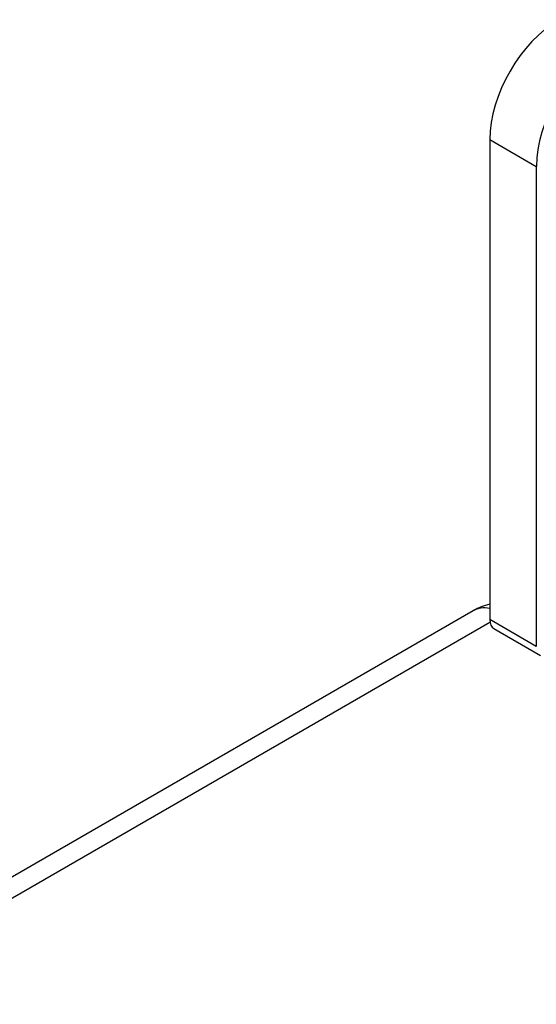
# Model space of a CAD drawing. Header units: inches. Extents: x 429.4 to 505.1, y 166.8 to 235.9.
# Tile 38 of 113: x 436.4 to 437.2, y 234.2 to 235.8. Entities that reach past the tile are written whole.
import ezdxf

# ---------------------------------------------------------------- set-up
doc = ezdxf.new("R2010")
doc.units = ezdxf.units.IN
doc.header["$MEASUREMENT"] = 0
doc.layers.add('Visible Edges(ANSI)', color=7, linetype='Continuous', lineweight=25)
doc.layers.add('Visible Tangent Edges(ANSI)', color=7, linetype='Continuous', lineweight=25)

msp = doc.modelspace()

# ---------------------------------------------------------------- linework, layer by layer
at = {"layer": 'Visible Edges(ANSI)'}
for p, q in [((437.1331, 235.5821), (437.1331, 234.8162)), ((437.2073, 235.5392), (437.2073, 234.7733)), ((437.1066, 234.8303), (430.1755, 230.8286)), ((437.1395, 234.802), (437.2138, 234.7592))]:
    msp.add_line(p, q, dxfattribs=at)
msp.add_arc((437.1561, 234.7446), 0.099, 103.4226, 120, dxfattribs=at)
for centre, major_axis, start_param, end_param in [((437.2434, 235.6458), (-0.078, -0.1351), 3.926991, 5.497787), ((437.3177, 235.6029), (0.078, 0.1351), 0.785398, 2.356194), ((437.155, 234.8289), (-0.0155, -0.0268), 5.497787, 6.283185)]:
    msp.add_ellipse(centre, major_axis=major_axis, ratio=0.57735, start_param=start_param, end_param=end_param, dxfattribs=at)
at = {"layer": 'Visible Tangent Edges(ANSI)'}
for p, q in [((437.1331, 235.5821), (437.2073, 235.5392)), ((430.225, 230.8237), (437.1334, 234.8123)), ((437.2073, 234.7733), (437.1331, 234.8162))]:
    msp.add_line(p, q, dxfattribs=at)
msp.add_ellipse((437.1561, 234.7446), major_axis=(-0.0495, 0.0857), ratio=0.57735, start_param=5.832272, end_param=6.283185, dxfattribs=at)

doc.saveas('drawing.dxf')
